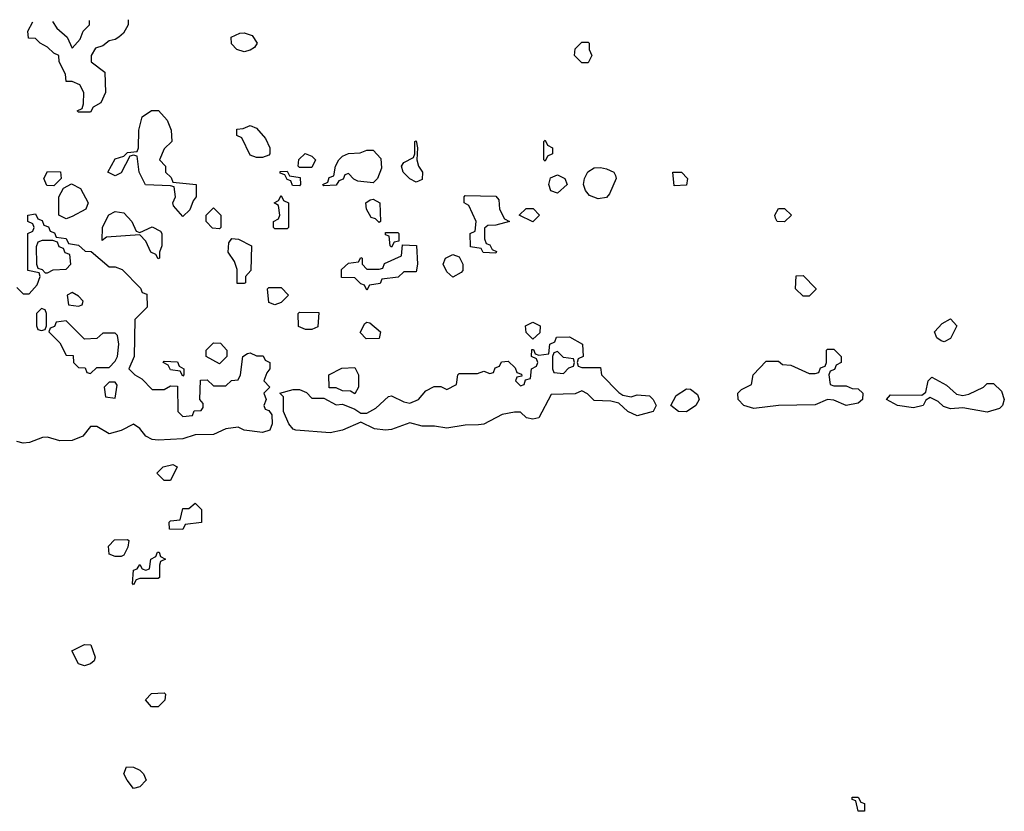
# Model space of a CAD drawing. Header units: inches. Extents: x 2722057 to 2913084, y 892730 to 1030005.
# Tile 5 of 231: x 2730339 to 2733546, y 1025948 to 1028527. Entities that reach past the tile are written whole.
import ezdxf

# ---------------------------------------------------------------- set-up
doc = ezdxf.new("R2010")
doc.units = ezdxf.units.IN
doc.header["$MEASUREMENT"] = 0
doc.layers.add('C7032', color=7, linetype='Continuous')

msp = doc.modelspace()

# ---------------------------------------------------------------- linework, layer by layer
at = {"layer": 'C7032', "color": 2, "elevation": 18}
for points in [[(2730530, 1028226), (2730526, 1028230), (2730542, 1028238), (2730547.3, 1028252.7), (2730548, 1028290), (2730535.3, 1028315.3), (2730510, 1028326), (2730490, 1028326), (2730488, 1028350), (2730468, 1028390), (2730466, 1028410), (2730450, 1028418), (2730430, 1028438), (2730406, 1028450), (2730390, 1028466), (2730367.3, 1028467.3), (2730366, 1028490), (2730382.2, 1028519.5)], [(2730445.7, 1028521), (2730459.6, 1028499.6), (2730494, 1028470), (2730510, 1028434), (2730536.4, 1028463.6), (2730546, 1028490), (2730566, 1028510), (2730566.8, 1028523.9)], [(2730692, 1028527), (2730692, 1028510), (2730676.9, 1028483.1), (2730662, 1028470), (2730650, 1028462), (2730630, 1028458), (2730610, 1028442), (2730586, 1028434), (2730572, 1028410), (2730572, 1028390), (2730616, 1028356), (2730618, 1028290), (2730603.6, 1028256.4), (2730578, 1028242), (2730570, 1028226), (2730530, 1028226)], [(2730330, 1027654), (2730350, 1027634), (2730370, 1027634), (2730396.4, 1027663.6), (2730406, 1027690), (2730402, 1027702), (2730366, 1027710), (2730366, 1027830), (2730382, 1027838), (2730386, 1027850), (2730382, 1027862), (2730366, 1027870), (2730366, 1027890), (2730390, 1027894), (2730398, 1027878), (2730412.7, 1027872.7), (2730418, 1027858), (2730432.7, 1027852.7), (2730438, 1027838), (2730452.7, 1027832.7), (2730458, 1027818), (2730490, 1027814), (2730498, 1027798), (2730530, 1027792), (2730552.7, 1027772.7), (2730572, 1027772), (2730630, 1027722), (2730650, 1027722), (2730672.7, 1027712.7), (2730732.7, 1027652.7), (2730738, 1027638), (2730752.7, 1027632.7), (2730754, 1027590), (2730714, 1027550), (2730712, 1027430), (2730694, 1027390), (2730714, 1027370), (2730736.9, 1027356.9), (2730770, 1027322), (2730810, 1027322), (2730830, 1027334), (2730852.7, 1027332.7), (2730854, 1027250), (2730870, 1027234), (2730902, 1027238), (2730907.3, 1027252.7), (2730930, 1027254), (2730936.4, 1027263.6), (2730936.4, 1027276.4), (2730926, 1027290), (2730927.3, 1027352.7), (2730950, 1027354), (2730970, 1027334), (2731010, 1027334), (2731028.4, 1027351.6), (2731050, 1027354), (2731058, 1027370), (2731066, 1027430), (2731080.4, 1027439.6), (2731090, 1027442), (2731110, 1027432), (2731132, 1027432), (2731138, 1027418), (2731154, 1027410), (2731154, 1027390), (2731143.6, 1027376.4), (2731134, 1027350), (2731154, 1027330), (2731134, 1027310), (2731142, 1027290), (2731134, 1027270), (2731138, 1027258), (2731150, 1027254), (2731159.6, 1027239.6), (2731161, 1027210), (2731154, 1027190), (2731130, 1027182), (2731069.6, 1027189.6), (2731050, 1027199), (2731010, 1027194), (2730970, 1027176), (2730910, 1027174), (2730870, 1027162), (2730790, 1027157.6), (2730770, 1027159.6), (2730749.7, 1027169.7), (2730730, 1027195.3), (2730710, 1027209), (2730670, 1027189), (2730630, 1027178), (2730590, 1027202), (2730570, 1027202), (2730544.7, 1027170), (2730510, 1027156), (2730470, 1027155.1), (2730430, 1027166.6), (2730413.7, 1027166.3), (2730370.4, 1027149.6), (2730350, 1027147.3), (2730330, 1027152.7)]]:
    msp.add_lwpolyline(points, dxfattribs=at)
for points in [[(2731070, 1028422), (2731046, 1028430), (2731028.4, 1028448.4), (2731028, 1028470), (2731056.4, 1028483.6), (2731070, 1028484.7), (2731096, 1028476), (2731112, 1028450), (2731103.6, 1028436.4), (2731090, 1028428)], [(2732170, 1028386), (2732146, 1028410), (2732148.4, 1028431.6), (2732170, 1028454), (2732190, 1028454), (2732194, 1028450), (2732194, 1028430), (2732202, 1028410), (2732190, 1028386)], [(2730870, 1027886), (2730840.4, 1027920.4), (2730838, 1027930), (2730846, 1027950), (2730842, 1027982), (2730830, 1027986), (2730749, 1027989), (2730728, 1028030), (2730722, 1028082), (2730710, 1028086), (2730698, 1028082), (2730670, 1028028), (2730650, 1028018), (2730626, 1028030), (2730650, 1028074), (2730678, 1028082), (2730690, 1028094), (2730722, 1028098), (2730726, 1028110), (2730727.3, 1028167.3), (2730738, 1028210), (2730768.4, 1028231.6), (2730791.1, 1028231.1), (2730819.8, 1028199.8), (2730832.7, 1028167.3), (2730834, 1028130), (2730810, 1028106), (2730794, 1028070), (2730814, 1028050), (2730814, 1028030), (2730832.7, 1028012.7), (2730838, 1027998), (2730914, 1027990), (2730914, 1027950), (2730903.6, 1027936.4), (2730892.7, 1027907.3)], [(2731110, 1028078), (2731090, 1028086), (2731062, 1028142), (2731046, 1028150), (2731046, 1028170), (2731067.3, 1028172.7), (2731090, 1028182), (2731110, 1028174), (2731139.8, 1028139.8), (2731154, 1028110), (2731154, 1028090), (2731150, 1028086), (2731130, 1028078)], [(2732050, 1028066), (2732046, 1028070), (2732046, 1028130), (2732050, 1028134), (2732058, 1028118), (2732074, 1028110), (2732074, 1028090), (2732058, 1028082)], [(2731490, 1027995.3), (2731440.4, 1028000.4), (2731427.3, 1028007.3), (2731410, 1028026), (2731398, 1028022), (2731392.7, 1028007.3), (2731378, 1028002), (2731370, 1027988), (2731330, 1027986), (2731326, 1027990), (2731342, 1027998), (2731347.3, 1028012.7), (2731362, 1028018), (2731368, 1028050), (2731378, 1028070), (2731390, 1028082), (2731410, 1028091.3), (2731447.3, 1028092.7), (2731470, 1028102), (2731490, 1028102), (2731515.3, 1028075.3), (2731516.9, 1028043.1), (2731504.7, 1028010)], [(2731630, 1027998), (2731610, 1028008), (2731588, 1028030), (2731582, 1028050), (2731590, 1028062), (2731622, 1028078), (2731626, 1028090), (2731626, 1028130), (2731630, 1028132), (2731634, 1028110), (2731632, 1028070), (2731638, 1028050), (2731651.3, 1028030), (2731650, 1028006)], [(2731250, 1028046), (2731246, 1028050), (2731248.4, 1028071.6), (2731268.4, 1028091.6), (2731290, 1028082), (2731302, 1028070), (2731290, 1028046)], [(2732223.1, 1027943.1), (2732194.6, 1027954.6), (2732182, 1027970), (2732175.3, 1027990), (2732178, 1028010), (2732188.9, 1028031.1), (2732210, 1028044.7), (2732230, 1028046), (2732250, 1028041), (2732274, 1028030), (2732279.6, 1028019.6), (2732282, 1028010), (2732259.8, 1027960.2), (2732250, 1027948)], [(2730450, 1027986), (2730427.3, 1027987.3), (2730418, 1028010), (2730430, 1028032), (2730471.6, 1028031.6), (2730474, 1028010)], [(2731250, 1027986), (2731227.3, 1027987.3), (2731222, 1028002), (2731210, 1028006), (2731202, 1028022), (2731187.3, 1028027.3), (2731187.3, 1028032.7), (2731210, 1028034), (2731218, 1028018), (2731252.7, 1028012.7), (2731254, 1027990)], [(2732090, 1027962), (2732068.9, 1027968.9), (2732062, 1027990), (2732068, 1028012), (2732090, 1028022), (2732114, 1028010), (2732122, 1027990)], [(2732470, 1027986), (2732466, 1028030), (2732494, 1028030), (2732514, 1028010), (2732510, 1027988)], [(2730490, 1027878), (2730466, 1027890), (2730466, 1027950), (2730482, 1027978), (2730508, 1027992), (2730536.9, 1027976.9), (2730562, 1027930), (2730554, 1027910), (2730510, 1027886)], [(2731170, 1027846), (2731166, 1027850), (2731166, 1027870), (2731182, 1027878), (2731186, 1027890), (2731182, 1027922), (2731168, 1027930), (2731182, 1027938), (2731190, 1027954), (2731198, 1027938), (2731214, 1027930), (2731214, 1027850), (2731210, 1027846)], [(2731510, 1027866), (2731498, 1027878), (2731483.1, 1027883.1), (2731468, 1027910), (2731466, 1027930), (2731480.4, 1027939.6), (2731490, 1027942), (2731512, 1027930), (2731514, 1027870)], [(2731890, 1027766), (2731848.4, 1027768.4), (2731842, 1027782), (2731807.3, 1027787.3), (2731806, 1027830), (2731822, 1027838), (2731826, 1027870), (2731802, 1027922), (2731786, 1027930), (2731786, 1027950), (2731790, 1027954), (2731890, 1027952), (2731899.6, 1027939.6), (2731902, 1027910), (2731918, 1027878), (2731934, 1027870), (2731890, 1027858), (2731863.6, 1027856.4), (2731852.7, 1027847.3), (2731852.7, 1027812.7), (2731858, 1027798), (2731870, 1027794), (2731878, 1027778), (2731891.6, 1027771.6)], [(2730990, 1027846), (2730967.3, 1027847.3), (2730946, 1027870), (2730946, 1027890), (2730970, 1027914), (2730994, 1027890), (2730994, 1027850)], [(2732010, 1027868), (2731966, 1027890), (2731988.4, 1027911.6), (2732011.6, 1027911.6), (2732032, 1027890)], [(2732830, 1027868), (2732806, 1027870), (2732800.4, 1027880.4), (2732798, 1027890), (2732810, 1027912), (2732830, 1027912), (2732852, 1027890)], [(2730730, 1027834), (2730770, 1027852), (2730798, 1027838), (2730802, 1027830), (2730802, 1027790), (2730794, 1027770), (2730794, 1027750), (2730790, 1027748), (2730782, 1027762), (2730766, 1027770), (2730750, 1027806), (2730730, 1027826), (2730622, 1027818), (2730607.3, 1027807.3), (2730608.4, 1027851.6), (2730628.9, 1027891.1), (2730650, 1027902), (2730678, 1027898), (2730704.7, 1027870), (2730718, 1027838)], [(2731047.3, 1027667.3), (2731047.3, 1027712.7), (2731039, 1027739), (2731018, 1027770), (2731020.4, 1027799.6), (2731030, 1027814), (2731051.6, 1027811.6), (2731094, 1027790), (2731092, 1027710), (2731074, 1027690), (2731074, 1027670), (2731070, 1027668)], [(2731550, 1027786), (2731546, 1027790), (2731542, 1027822), (2731530, 1027826), (2731530, 1027834), (2731570, 1027834), (2731574, 1027830), (2731574, 1027806), (2731558, 1027802)], [(2730447.3, 1027807.3), (2730412.7, 1027807.3), (2730398, 1027802), (2730392.7, 1027787.3), (2730394, 1027730), (2730398, 1027718), (2730412.7, 1027712.7), (2730422, 1027702), (2730430, 1027702), (2730448, 1027712), (2730490, 1027714), (2730506, 1027730), (2730502, 1027762), (2730487.3, 1027767.3), (2730482, 1027782), (2730467.3, 1027787.3), (2730462, 1027802)], [(2731470, 1027646), (2731462, 1027662), (2731450, 1027666), (2731430, 1027686), (2731387.3, 1027687.3), (2731387.3, 1027712.7), (2731410, 1027734), (2731442, 1027738), (2731450, 1027752), (2731454, 1027750), (2731454, 1027730), (2731470, 1027714), (2731510, 1027714), (2731522, 1027718), (2731527.3, 1027732.7), (2731582, 1027758), (2731586, 1027794), (2731631.1, 1027791.1), (2731634, 1027730), (2731630, 1027706), (2731590, 1027706), (2731571.6, 1027688.4), (2731518, 1027682), (2731512.7, 1027667.3), (2731478, 1027662)], [(2731750, 1027688), (2731730, 1027706), (2731718, 1027730), (2731726, 1027750), (2731750, 1027762), (2731770, 1027754), (2731782, 1027730), (2731782, 1027710), (2731776.9, 1027703.1)], [(2732890, 1027626), (2732866, 1027650), (2732867.3, 1027692.7), (2732890, 1027694), (2732931.6, 1027651.6), (2732931.6, 1027648.4), (2732910, 1027626)], [(2731170, 1027598), (2731150, 1027606), (2731146, 1027650), (2731150, 1027654), (2731190, 1027654), (2731214, 1027630), (2731190, 1027606)], [(2730510, 1027638), (2730494, 1027630), (2730498, 1027598), (2730530, 1027594), (2730542, 1027598), (2730546, 1027610), (2730530, 1027626)], [(2730410, 1027586), (2730394, 1027570), (2730394, 1027530), (2730398, 1027518), (2730410, 1027514), (2730422, 1027518), (2730426, 1027530), (2730426, 1027570), (2730422, 1027582)], [(2731270, 1027518), (2731247.3, 1027527.3), (2731246, 1027570), (2731250, 1027574), (2731312.7, 1027572.7), (2731310, 1027526), (2731290, 1027518)], [(2730490, 1027546), (2730458, 1027542), (2730452.7, 1027527.3), (2730438, 1027522), (2730434, 1027510), (2730470, 1027474), (2730490, 1027434), (2730512.7, 1027432.7), (2730514, 1027410), (2730530, 1027394), (2730552.7, 1027392.7), (2730558, 1027378), (2730570, 1027374), (2730590, 1027394), (2730630, 1027394), (2730650, 1027414), (2730658, 1027430), (2730662, 1027470), (2730658, 1027498), (2730650, 1027506), (2730610, 1027506), (2730590, 1027488), (2730550, 1027486)], [(2731467.3, 1027487.3), (2731448, 1027508), (2731463.1, 1027536.9), (2731470, 1027542), (2731479.6, 1027539.6), (2731514, 1027510), (2731510, 1027488.7)], [(2732010, 1027486), (2731988.4, 1027508.4), (2731986, 1027530), (2732010, 1027542), (2732034, 1027530), (2732032.7, 1027507.3)], [(2733350, 1027478), (2733340.4, 1027480.4), (2733326, 1027490), (2733318, 1027510), (2733343.1, 1027536.9), (2733370, 1027552), (2733391.3, 1027530), (2733370, 1027488)], [(2732170, 1027394), (2732230, 1027394), (2732234, 1027370), (2732290, 1027312), (2732303.6, 1027303.6), (2732330, 1027298), (2732350, 1027304.7), (2732390, 1027302), (2732402, 1027290), (2732412, 1027270), (2732402, 1027250), (2732350, 1027236), (2732319, 1027250), (2732290, 1027278), (2732264, 1027284), (2732210, 1027286), (2732188.4, 1027308.4), (2732170, 1027318), (2732148.4, 1027308.4), (2732070, 1027306), (2732030, 1027229.6), (2732010, 1027225.6), (2731989.6, 1027229.6), (2731970, 1027248), (2731950, 1027248.7), (2731910, 1027241.2), (2731850.3, 1027209.7), (2731833.3, 1027206.7), (2731790, 1027206.3), (2731730, 1027196.3), (2731690, 1027202.4), (2731650, 1027202.4), (2731610, 1027213.2), (2731550, 1027191.6), (2731530, 1027189.7), (2731494.5, 1027194.5), (2731450, 1027215.3), (2731390, 1027189.6), (2731350, 1027180.5), (2731238, 1027190), (2731230, 1027193.2), (2731216, 1027210), (2731198, 1027250), (2731198, 1027298), (2731186, 1027310), (2731230, 1027322), (2731250, 1027322), (2731272.7, 1027312.7), (2731290, 1027294), (2731330, 1027294), (2731370, 1027272), (2731390, 1027274), (2731430, 1027258), (2731450, 1027244.7), (2731470, 1027244.7), (2731498.6, 1027261.4), (2731540.4, 1027299.6), (2731550, 1027302), (2731590, 1027282), (2731610, 1027278), (2731638, 1027290), (2731662, 1027318), (2731688.4, 1027331.6), (2731710, 1027332), (2731730, 1027322), (2731762, 1027338), (2731766, 1027370), (2731770, 1027374), (2731830, 1027374), (2731850, 1027382), (2731870, 1027374), (2731882, 1027378), (2731887.3, 1027392.7), (2731902, 1027398), (2731908, 1027412), (2731930, 1027414), (2731952.7, 1027392.7), (2731958, 1027378), (2731972.7, 1027372.7), (2731974, 1027366), (2731958, 1027362), (2731954, 1027350), (2731970, 1027334), (2731982, 1027338), (2731986, 1027354), (2732002, 1027358), (2732006, 1027390), (2732022, 1027398), (2732026, 1027410), (2732022, 1027422), (2732006, 1027430), (2732007.3, 1027452.7), (2732012.7, 1027452.7), (2732018, 1027438), (2732030, 1027434), (2732062, 1027438), (2732066, 1027470), (2732082, 1027478), (2732087.3, 1027492.7), (2732130, 1027494), (2732172, 1027470), (2732174, 1027430), (2732158, 1027422), (2732154, 1027410), (2732158, 1027398)], [(2730990, 1027406), (2730946, 1027430), (2730946, 1027450), (2730970, 1027474), (2730992.7, 1027472.7), (2731014, 1027450), (2731014, 1027430)], [(2732090, 1027446), (2732078, 1027442), (2732074, 1027430), (2732074, 1027390), (2732078, 1027378), (2732110, 1027374), (2732127.3, 1027392.7), (2732142, 1027398), (2732146, 1027410), (2732142, 1027422), (2732110, 1027426)], [(2732990, 1027334), (2733030, 1027334), (2733050, 1027326), (2733070, 1027324.7), (2733084.7, 1027310), (2733084, 1027290), (2733070, 1027278), (2733030, 1027269.7), (2732990, 1027287), (2732970, 1027289.5), (2732930, 1027272.3), (2732810, 1027269.7), (2732730, 1027260.5), (2732697.2, 1027270), (2732679, 1027290), (2732678, 1027310), (2732690, 1027322), (2732722, 1027338), (2732728, 1027370), (2732770, 1027414), (2732810, 1027414), (2732823.6, 1027403.6), (2732850, 1027402), (2732910, 1027374), (2732930, 1027374), (2732942, 1027378), (2732947.3, 1027392.7), (2732962, 1027398), (2732966, 1027410), (2732966, 1027450), (2732970, 1027454), (2732990, 1027454), (2733014, 1027430), (2733014, 1027410), (2732998, 1027402), (2732992.7, 1027387.3), (2732978, 1027382), (2732974, 1027370), (2732978, 1027338)], [(2730870, 1027366), (2730862, 1027382), (2730830, 1027386), (2730822, 1027402), (2730806, 1027410), (2730810, 1027414), (2730852.7, 1027412.7), (2730858, 1027398), (2730874, 1027390), (2730874, 1027370)], [(2731430, 1027308), (2731416.4, 1027316.4), (2731390, 1027318), (2731370, 1027328), (2731347.3, 1027327.3), (2731346, 1027370), (2731388.4, 1027391.6), (2731430, 1027394), (2731442, 1027370), (2731442, 1027330)], [(2730650, 1027346), (2730630, 1027346), (2730614, 1027330), (2730618, 1027298), (2730650, 1027294), (2730656.4, 1027336.4)], [(2733410, 1027302.8), (2733430, 1027307.3), (2733478, 1027330), (2733490, 1027342), (2733510, 1027342), (2733536.3, 1027316.3), (2733545.5, 1027290), (2733539.3, 1027270), (2733530, 1027260.7), (2733490, 1027248), (2733410, 1027262), (2733370, 1027259.6), (2733347.2, 1027267.3), (2733330, 1027282.7), (2733303.6, 1027296.4), (2733290, 1027288), (2733281, 1027270), (2733250, 1027263), (2733198, 1027270), (2733162, 1027290), (2733175.3, 1027304.7), (2733276.4, 1027303.6), (2733290, 1027314), (2733298, 1027350), (2733310, 1027362), (2733356.8, 1027336.8), (2733390, 1027306.8)], [(2732510, 1027249.7), (2732484, 1027250), (2732459, 1027270), (2732477.2, 1027302.8), (2732510, 1027324.7), (2732523.6, 1027323.6), (2732546, 1027306), (2732551.3, 1027290), (2732540.7, 1027270)], [(2730810, 1027026), (2730786, 1027050), (2730806, 1027070), (2730838, 1027078), (2730852, 1027070), (2730830, 1027026)], [(2730870, 1026866), (2730827.3, 1026867.3), (2730826, 1026890), (2730830, 1026894), (2730862, 1026898), (2730870, 1026934), (2730890, 1026934), (2730910, 1026952), (2730931.6, 1026931.6), (2730931.6, 1026888.4), (2730878, 1026882)], [(2730650, 1026778), (2730630, 1026786), (2730628.4, 1026811.6), (2730648, 1026832), (2730690, 1026834), (2730694, 1026830), (2730691.6, 1026808.4), (2730678, 1026782), (2730670, 1026778)], [(2730710, 1026686), (2730706, 1026690), (2730710, 1026734), (2730722, 1026738), (2730730, 1026752), (2730738, 1026738), (2730750, 1026734), (2730762, 1026738), (2730766, 1026770), (2730782, 1026778), (2730787.3, 1026792.7), (2730792.7, 1026792.7), (2730798, 1026778), (2730814, 1026770), (2730798, 1026762), (2730794, 1026750), (2730794, 1026710), (2730790, 1026706), (2730730, 1026706), (2730718, 1026702)], [(2730550, 1026422), (2730530, 1026428), (2730508.7, 1026471.3), (2730550, 1026492), (2730570.8, 1026490.8), (2730584.7, 1026450), (2730582, 1026438), (2730570, 1026428)], [(2730790, 1026288), (2730768.4, 1026288.4), (2730748.4, 1026311.6), (2730768.7, 1026331.3), (2730810, 1026334), (2730814, 1026330), (2730812, 1026310)], [(2730710, 1026022), (2730689.1, 1026049.1), (2730678, 1026070), (2730687.3, 1026092.7), (2730710, 1026092), (2730730, 1026082), (2730742, 1026070), (2730750.8, 1026049.2), (2730730, 1026028)], [(2733070, 1025948), (2733062, 1025982), (2733050, 1025986), (2733050, 1025994), (2733070, 1025994), (2733078, 1025978), (2733090, 1025974), (2733090, 1025948)]]:
    msp.add_lwpolyline(points, close=True, dxfattribs=at)

doc.saveas('drawing.dxf')
